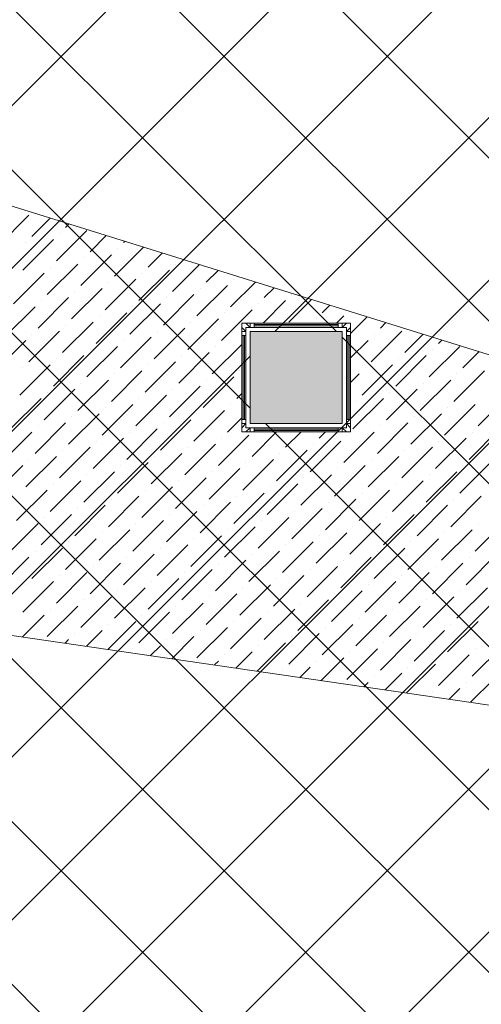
# Model space of a CAD drawing. Header units: millimetres. Extents: x -150 to 17700, y -24664 to 13830.
# Tile 8 of 58: x 5390 to 6391, y 6958 to 9095. Entities that reach past the tile are written whole.
import ezdxf

# ---------------------------------------------------------------- set-up
doc = ezdxf.new("R2010")
doc.units = ezdxf.units.MM
doc.header["$MEASUREMENT"] = 0
doc.layers.get('0').update_dxf_attribs({"lineweight": 5})
for name, color, linetype, lineweight, true_color in [('RCP XREF$0$A-CEILING-01', 9, 'Continuous', 0, 0x808080), ('RCP XREF$0$A-CELING ELEMENT', 9, 'Continuous', 0, 0x808080), ('RCP XREF$0$A-FLOORING', 9, 'Continuous', 0, 0x808080), ('RCP XREF$0$A-Wall & Column', 9, 'Continuous', 0, 0x808080)]:
    doc.layers.add(name, color=color, linetype=linetype, lineweight=lineweight, true_color=true_color)

# ---------------------------------------------------------------- blocks, each defined once
blk = doc.blocks.new('RCP XREF')
at = {"layer": 'RCP XREF$0$A-Wall & Column', "lineweight": 0, "true_color": 0x808080}
h = blk.add_hatch(color=8, dxfattribs=at)
h.dxf.hatch_style = 1
h.paths.add_polyline_path([(6090, 8418.4), (5890, 8418.4), (5890, 8218.4), (6090, 8218.4)])
at = {"layer": 'RCP XREF$0$A-CEILING-01', "color": 8, "linetype": 'Continuous', "lineweight": 0, "true_color": 0x808080}
for p, q in [((200, 3735.5), (9844.5, 13380)), ((10245.6, 3542.9), (408.6, 13380)), ((441.6, 3270), (10551.6, 13380)), ((5890, 8252.1), (762.1, 13380)), ((6077.3, 8418.4), (1115.7, 13380)), ((1148.7, 3270), (11258.7, 13380)), ((10776, 4073.3), (1469.2, 13380)), ((1502.2, 3270), (11612.2, 13380)), ((2209.3, 3270), (12319.3, 13380)), ((2562.9, 3270), (12672.9, 13380)), ((5943.5, 8418.4), (10905.1, 13380)), ((1855.8, 3270), (11865.8, 13280)), ((10125.7, 3309.3), (200, 13235)), ((10011.5, 3070), (200, 12881.5)), ((9457.9, 3270), (200, 12527.9)), ((9104.4, 3270), (200, 12174.4)), ((200, 3382), (5948, 9130)), ((10952.7, 4250), (6072.8, 9130)), ((10599.2, 3896.5), (6090, 8405.7)), ((795.1, 3270), (5890, 8364.9)), ((10422.4, 3719.7), (5923.7, 8218.4))]:
    blk.add_line(p, q, dxfattribs=at)
at = {"layer": 'RCP XREF$0$A-CEILING-01', "color": 8, "lineweight": 0, "true_color": 0x808080}
for p, q in [((5872, 8436.4), (6108, 8436.4)), ((5872, 8200.4), (5872, 8436.4)), ((6108, 8436.4), (6108, 8200.4)), ((5890, 8418.4), (6090, 8418.4)), ((5890, 8218.4), (5890, 8418.4)), ((5890, 8418.4), (6090, 8418.4)), ((5890, 8218.4), (5890, 8418.4)), ((6090, 8418.4), (6090, 8218.4)), ((6090, 8418.4), (6090, 8218.4)), ((6090, 8218.4), (5890, 8218.4)), ((6090, 8218.4), (5890, 8218.4)), ((6108, 8200.4), (5872, 8200.4))]:
    blk.add_line(p, q, dxfattribs=at)
at = {"layer": 'RCP XREF$0$A-CELING ELEMENT', "color": 8, "lineweight": 0, "true_color": 0x808080}
for p, q in [((4048, 9103.3), (9012.6, 7556.4)), ((8939.7, 7238.1), (4048, 7952.3))]:
    blk.add_line(p, q, dxfattribs=at)
at = {"layer": 'RCP XREF$0$A-CELING ELEMENT', "color": 8, "linetype": 'Continuous', "lineweight": 0, "true_color": 0x808080, "transparency": 33554687}
for p, q in [((5344, 8604.6), (5410.3, 8670.9)), ((5417, 8624.5), (5456.8, 8664.3)), ((5470, 8571.5), (5536.3, 8637.8)), ((5489.9, 8644.4), (5497.2, 8651.7)), ((5397.1, 8551.6), (5463.4, 8617.9)), ((5476.6, 8631.1), (5476.6, 8631.1)), ((5542.9, 8591.4), (5578.1, 8626.5)), ((5615.8, 8611.2), (5618.5, 8613.9)), ((5403.7, 8611.2), (5403.7, 8611.2)), ((5595.9, 8538.3), (5659, 8601.3)), ((5602.6, 8598), (5602.6, 8598)), ((5523, 8518.4), (5589.3, 8584.7)), ((5529.6, 8578.1), (5529.6, 8578.1)), ((5668.9, 8558.2), (5699.4, 8588.7)), ((5450.1, 8498.5), (5516.4, 8564.8)), ((5456.7, 8558.2), (5456.7, 8558.2)), ((5649, 8485.3), (5715.3, 8551.6)), ((5721.9, 8505.2), (5780.3, 8563.6)), ((5728.5, 8564.8), (5728.5, 8564.8)), ((5794.8, 8525.1), (5820.7, 8551)), ((5377.2, 8478.7), (5443.5, 8545)), ((5576.1, 8465.4), (5642.3, 8531.7)), ((5655.6, 8545), (5655.6, 8545)), ((5854.5, 8531.7), (5854.5, 8531.7)), ((5503.1, 8445.5), (5569.4, 8511.8)), ((5582.7, 8525.1), (5582.7, 8525.1)), ((5774.9, 8452.1), (5841.2, 8518.4)), ((5781.6, 8511.8), (5781.6, 8511.8)), ((5847.8, 8472), (5901.6, 8525.8)), ((5920.8, 8491.9), (5942, 8513.2)), ((5430.2, 8425.6), (5496.5, 8491.9)), ((5436.8, 8485.3), (5436.8, 8485.3)), ((5509.8, 8505.2), (5509.8, 8505.2)), ((5702, 8432.3), (5768.3, 8498.5)), ((5708.6, 8491.9), (5708.6, 8491.9)), ((5918.3, 8436.4), (5967.2, 8485.3)), ((5973.8, 8438.9), (6022.9, 8488)), ((5980.4, 8498.5), (5980.4, 8498.5)), ((5357.3, 8405.7), (5423.6, 8472)), ((5629.1, 8412.4), (5695.4, 8478.7)), ((5635.7, 8472), (5635.7, 8472)), ((5828, 8399.1), (5894.3, 8465.4)), ((5907.5, 8478.7), (5907.5, 8478.7)), ((6046.7, 8458.8), (6063.3, 8475.4)), ((5556.2, 8392.5), (5622.5, 8458.8)), ((5562.8, 8452.1), (5562.8, 8452.1)), ((5755, 8379.2), (5821.3, 8445.5)), ((5834.6, 8458.8), (5834.6, 8458.8)), ((6033.5, 8445.5), (6033.5, 8445.5)), ((6077.4, 8436.4), (6093.1, 8452.1)), ((6108, 8414), (6144.2, 8450.2)), ((5483.2, 8372.6), (5549.5, 8438.9)), ((5489.9, 8432.3), (5489.9, 8432.3)), ((5682.1, 8359.3), (5748.4, 8425.6)), ((5761.7, 8438.9), (5761.7, 8438.9)), ((6172.7, 8425.6), (6184.6, 8437.6)), ((5410.3, 8352.7), (5476.6, 8419)), ((5417, 8412.4), (5417, 8412.4)), ((5609.2, 8339.4), (5675.5, 8405.7)), ((5688.7, 8419), (5688.7, 8419)), ((6152.8, 8352.7), (6219.1, 8419)), ((6159.4, 8412.4), (6159.4, 8412.4)), ((6225.7, 8372.6), (6265.5, 8412.4)), ((6298.6, 8392.5), (6305.9, 8399.8)), ((5337.4, 8332.8), (5403.7, 8399.1)), ((5536.3, 8319.6), (5602.6, 8385.9)), ((5542.9, 8379.2), (5542.9, 8379.2)), ((5615.8, 8399.1), (5615.8, 8399.1)), ((5808.1, 8326.2), (5872, 8390.1)), ((5814.7, 8385.9), (5814.7, 8385.9)), ((6108, 8361), (6146.2, 8399.1)), ((6278.7, 8319.6), (6345, 8385.9)), ((6285.4, 8379.2), (6285.4, 8379.2)), ((5463.4, 8299.7), (5529.6, 8366)), ((5470, 8359.3), (5470, 8359.3)), ((5735.2, 8306.3), (5801.4, 8372.6)), ((5741.8, 8366), (5741.8, 8366)), ((6205.8, 8299.7), (6272.1, 8366)), ((6212.4, 8359.3), (6212.4, 8359.3)), ((6351.7, 8339.4), (6386.8, 8374.6)), ((5390.4, 8279.8), (5456.7, 8346.1)), ((5397.1, 8339.4), (5397.1, 8339.4)), ((5662.2, 8286.4), (5728.5, 8352.7)), ((5668.9, 8346.1), (5668.9, 8346.1)), ((6132.9, 8279.8), (6199.2, 8346.1)), ((6139.5, 8339.4), (6139.5, 8339.4)), ((5589.3, 8266.5), (5655.6, 8332.8)), ((5595.9, 8326.2), (5595.9, 8326.2)), ((5788.2, 8253.3), (5854.5, 8319.6)), ((5867.7, 8332.8), (5867.7, 8332.8)), ((6108, 8307.9), (6126.3, 8326.2)), ((6331.8, 8266.5), (6398.1, 8332.8)), ((6338.4, 8326.2), (6338.4, 8326.2)), ((5443.5, 8226.8), (5509.8, 8293)), ((5516.4, 8246.6), (5582.7, 8312.9)), ((5523, 8306.3), (5523, 8306.3)), ((5715.3, 8233.4), (5781.6, 8299.7)), ((5721.9, 8293), (5721.9, 8293)), ((5794.8, 8312.9), (5794.8, 8312.9)), ((6185.9, 8226.8), (6252.2, 8293)), ((6258.9, 8246.6), (6325.1, 8312.9)), ((6265.5, 8306.3), (6265.5, 8306.3)), ((5370.6, 8206.9), (5436.8, 8273.2)), ((5450.1, 8286.4), (5450.1, 8286.4)), ((5642.3, 8213.5), (5708.6, 8279.8)), ((5649, 8273.2), (5649, 8273.2)), ((5861.1, 8273.2), (5872, 8284.1)), ((6113, 8206.9), (6179.3, 8273.2)), ((6192.6, 8286.4), (6192.6, 8286.4)), ((6384.8, 8213.5), (6451.1, 8279.8)), ((5569.4, 8193.6), (5635.7, 8259.9)), ((5576.1, 8253.3), (5576.1, 8253.3)), ((5847.8, 8259.9), (5847.8, 8259.9)), ((6119.6, 8266.5), (6119.6, 8266.5)), ((6311.9, 8193.6), (6378.2, 8259.9)), ((6318.5, 8253.3), (6318.5, 8253.3)), ((5496.5, 8173.7), (5562.8, 8240)), ((5503.1, 8233.4), (5503.1, 8233.4)), ((5768.3, 8180.3), (5834.6, 8246.6)), ((5774.9, 8240), (5774.9, 8240)), ((5841.2, 8200.2), (5872, 8231)), ((6239, 8173.7), (6305.3, 8240)), ((6245.6, 8233.4), (6245.6, 8233.4)), ((5423.6, 8153.8), (5489.9, 8220.1)), ((5430.2, 8213.5), (5430.2, 8213.5)), ((5695.4, 8160.5), (5761.7, 8226.8)), ((5702, 8220.1), (5702, 8220.1)), ((6166, 8153.8), (6232.3, 8220.1)), ((6172.7, 8213.5), (6172.7, 8213.5)), ((5350.7, 8133.9), (5417, 8200.2)), ((5549.5, 8120.7), (5615.8, 8187)), ((5622.5, 8140.6), (5688.7, 8206.9)), ((5629.1, 8200.2), (5629.1, 8200.2)), ((5821.3, 8127.3), (5887.6, 8193.6)), ((5828, 8187), (5828, 8187)), ((5894.3, 8147.2), (5947.5, 8200.4)), ((5967.2, 8167.1), (6000.5, 8200.4)), ((6040.1, 8187), (6053.5, 8200.4)), ((6093.1, 8133.9), (6159.4, 8200.2)), ((6099.8, 8193.6), (6099.8, 8193.6)), ((6292, 8120.7), (6358.3, 8187)), ((6364.9, 8140.6), (6431.2, 8206.9)), ((6371.5, 8200.2), (6371.5, 8200.2)), ((5476.6, 8100.8), (5542.9, 8167.1)), ((5556.2, 8180.3), (5556.2, 8180.3)), ((5748.4, 8107.4), (5814.7, 8173.7)), ((5755, 8167.1), (5755, 8167.1)), ((6020.2, 8114.1), (6086.5, 8180.3)), ((6026.8, 8173.7), (6026.8, 8173.7)), ((6219.1, 8100.8), (6285.4, 8167.1)), ((6298.6, 8180.3), (6298.6, 8180.3)), ((5403.7, 8080.9), (5470, 8147.2)), ((5483.2, 8160.5), (5483.2, 8160.5)), ((5675.5, 8087.5), (5741.8, 8153.8)), ((5682.1, 8147.2), (5682.1, 8147.2)), ((5947.3, 8094.2), (6013.6, 8160.5)), ((5953.9, 8153.8), (5953.9, 8153.8)), ((6146.2, 8080.9), (6212.4, 8147.2)), ((6225.7, 8160.5), (6225.7, 8160.5)), ((5330.8, 8061), (5397.1, 8127.3)), ((5410.3, 8140.6), (5410.3, 8140.6)), ((5602.6, 8067.7), (5668.9, 8133.9)), ((5609.2, 8127.3), (5609.2, 8127.3)), ((5874.4, 8074.3), (5940.7, 8140.6)), ((5881, 8133.9), (5881, 8133.9)), ((6073.2, 8061), (6139.5, 8127.3)), ((6152.8, 8140.6), (6152.8, 8140.6)), ((6345, 8067.7), (6411.3, 8133.9)), ((6351.7, 8127.3), (6351.7, 8127.3)), ((5529.6, 8047.8), (5595.9, 8114.1)), ((5536.3, 8107.4), (5536.3, 8107.4)), ((5728.5, 8034.5), (5794.8, 8100.8)), ((5801.4, 8054.4), (5867.7, 8120.7)), ((5808.1, 8114.1), (5808.1, 8114.1)), ((6000.3, 8041.1), (6066.6, 8107.4)), ((6006.9, 8100.8), (6006.9, 8100.8)), ((6079.9, 8120.7), (6079.9, 8120.7)), ((6272.1, 8047.8), (6338.4, 8114.1)), ((6278.7, 8107.4), (6278.7, 8107.4)), ((5456.7, 8027.9), (5523, 8094.2)), ((5463.4, 8087.5), (5463.4, 8087.5)), ((5655.6, 8014.6), (5721.9, 8080.9)), ((5735.2, 8094.2), (5735.2, 8094.2)), ((5927.4, 8021.2), (5993.7, 8087.5)), ((5934, 8080.9), (5934, 8080.9)), ((6199.2, 8027.9), (6265.5, 8094.2)), ((6205.8, 8087.5), (6205.8, 8087.5)), ((5383.8, 8008), (5450.1, 8074.3)), ((5582.7, 7994.7), (5649, 8061)), ((5662.2, 8074.3), (5662.2, 8074.3)), ((5854.5, 8001.4), (5920.8, 8067.7)), ((5861.1, 8061), (5861.1, 8061)), ((6126.3, 8008), (6192.6, 8074.3)), ((6132.9, 8067.7), (6132.9, 8067.7)), ((6325.1, 7994.7), (6391.4, 8061)), ((5509.8, 7974.8), (5576.1, 8041.1)), ((5589.3, 8054.4), (5589.3, 8054.4)), ((5781.6, 7981.5), (5847.8, 8047.8)), ((5788.2, 8041.1), (5788.2, 8041.1)), ((6053.4, 7988.1), (6119.6, 8054.4)), ((6060, 8047.8), (6060, 8047.8)), ((6252.2, 7974.8), (6318.5, 8041.1)), ((6331.8, 8054.4), (6331.8, 8054.4)), ((5436.8, 7955), (5503.1, 8021.2)), ((5443.5, 8014.6), (5443.5, 8014.6)), ((5516.4, 8034.5), (5516.4, 8034.5)), ((5708.6, 7961.6), (5774.9, 8027.9)), ((5715.3, 8021.2), (5715.3, 8021.2)), ((5907.5, 7948.3), (5973.8, 8014.6)), ((5980.4, 7968.2), (6046.7, 8034.5)), ((5987.1, 8027.9), (5987.1, 8027.9)), ((6179.3, 7955), (6245.6, 8021.2)), ((6185.9, 8014.6), (6185.9, 8014.6)), ((6258.9, 8034.5), (6258.9, 8034.5)), ((5363.9, 7935.1), (5430.2, 8001.4)), ((5635.7, 7941.7), (5702, 8008)), ((5642.3, 8001.4), (5642.3, 8001.4)), ((5834.6, 7928.4), (5900.9, 7994.7)), ((5914.1, 8008), (5914.1, 8008)), ((6106.4, 7935.1), (6172.7, 8001.4)), ((6113, 7994.7), (6113, 7994.7)), ((6378.2, 7941.7), (6444.5, 8008)), ((6384.8, 8001.4), (6384.8, 8001.4)), ((5562.8, 7921.8), (5629.1, 7988.1)), ((5569.4, 7981.5), (5569.4, 7981.5)), ((5761.7, 7908.6), (5828, 7974.8)), ((5841.2, 7988.1), (5841.2, 7988.1)), ((6033.5, 7915.2), (6099.8, 7981.5)), ((6040.1, 7974.8), (6040.1, 7974.8)), ((6305.3, 7921.8), (6371.5, 7988.1)), ((6311.9, 7981.5), (6311.9, 7981.5)), ((5489.9, 7901.9), (5556.2, 7968.2)), ((5496.5, 7961.6), (5496.5, 7961.6)), ((5688.7, 7888.7), (5755, 7955)), ((5768.3, 7968.2), (5768.3, 7968.2)), ((5960.5, 7895.3), (6026.8, 7961.6)), ((5967.2, 7955), (5967.2, 7955)), ((6232.3, 7901.9), (6298.6, 7968.2)), ((6239, 7961.6), (6239, 7961.6)), ((5417, 7882), (5483.2, 7948.3)), ((5423.6, 7941.7), (5423.6, 7941.7)), ((5615.8, 7868.8), (5682.1, 7935.1)), ((5695.4, 7948.3), (5695.4, 7948.3)), ((5887.6, 7875.4), (5953.9, 7941.7)), ((5894.3, 7935.1), (5894.3, 7935.1)), ((6159.4, 7882), (6225.7, 7948.3)), ((6166, 7941.7), (6166, 7941.7)), ((6358.3, 7868.8), (6424.6, 7935.1)), ((5344, 7862.2), (5410.3, 7928.4)), ((5542.9, 7848.9), (5609.2, 7915.2)), ((5549.5, 7908.6), (5549.5, 7908.6)), ((5622.5, 7928.4), (5622.5, 7928.4)), ((5814.7, 7855.5), (5881, 7921.8)), ((5821.3, 7915.2), (5821.3, 7915.2)), ((6013.6, 7842.3), (6079.9, 7908.6)), ((6086.5, 7862.2), (6152.8, 7928.4)), ((6093.1, 7921.8), (6093.1, 7921.8)), ((6285.4, 7848.9), (6351.7, 7915.2)), ((6292, 7908.6), (6292, 7908.6)), ((6364.9, 7928.4), (6364.9, 7928.4)), ((5470, 7829), (5536.3, 7895.3)), ((5476.6, 7888.7), (5476.6, 7888.7)), ((5741.8, 7835.6), (5808.1, 7901.9)), ((5748.4, 7895.3), (5748.4, 7895.3)), ((5940.7, 7822.4), (6006.9, 7888.7)), ((6020.2, 7901.9), (6020.2, 7901.9)), ((6212.4, 7829), (6278.7, 7895.3)), ((6219.1, 7888.7), (6219.1, 7888.7)), ((5397.1, 7809.1), (5463.4, 7875.4)), ((5403.7, 7868.8), (5403.7, 7868.8)), ((5668.9, 7815.7), (5735.2, 7882)), ((5675.5, 7875.4), (5675.5, 7875.4)), ((5867.7, 7802.5), (5934, 7868.8)), ((5947.3, 7882), (5947.3, 7882)), ((6139.5, 7809.1), (6205.8, 7875.4)), ((6146.2, 7868.8), (6146.2, 7868.8)), ((5595.9, 7795.9), (5662.2, 7862.2)), ((5602.6, 7855.5), (5602.6, 7855.5)), ((5794.8, 7782.6), (5861.1, 7848.9)), ((5874.4, 7862.2), (5874.4, 7862.2)), ((6066.6, 7789.2), (6132.9, 7855.5)), ((6073.2, 7848.9), (6073.2, 7848.9)), ((6338.4, 7795.9), (6404.7, 7862.2)), ((6345, 7855.5), (6345, 7855.5)), ((5450.1, 7756.1), (5516.4, 7822.4)), ((5523, 7776), (5589.3, 7842.3)), ((5529.6, 7835.6), (5529.6, 7835.6)), ((5721.9, 7762.7), (5788.2, 7829)), ((5728.5, 7822.4), (5728.5, 7822.4)), ((5801.4, 7842.3), (5801.4, 7842.3)), ((5993.7, 7769.3), (6060, 7835.6)), ((6000.3, 7829), (6000.3, 7829)), ((6192.6, 7756.1), (6258.9, 7822.4)), ((6265.5, 7776), (6331.8, 7842.3)), ((6272.1, 7835.6), (6272.1, 7835.6)), ((5396.4, 7755.4), (5443.5, 7802.5)), ((5456.7, 7815.7), (5456.7, 7815.7)), ((5649, 7742.8), (5715.3, 7809.1)), ((5655.6, 7802.5), (5655.6, 7802.5)), ((5920.8, 7749.5), (5987.1, 7815.7)), ((5927.4, 7809.1), (5927.4, 7809.1)), ((6119.6, 7736.2), (6185.9, 7802.5)), ((6199.2, 7815.7), (6199.2, 7815.7)), ((5581.5, 7728.4), (5642.3, 7789.2)), ((5582.7, 7782.6), (5582.7, 7782.6)), ((5847.8, 7729.6), (5914.1, 7795.9)), ((5854.5, 7789.2), (5854.5, 7789.2)), ((6046.7, 7716.3), (6113, 7782.6)), ((6126.3, 7795.9), (6126.3, 7795.9)), ((6318.5, 7722.9), (6384.8, 7789.2)), ((6325.1, 7782.6), (6325.1, 7782.6)), ((5509.8, 7762.7), (5509.8, 7762.7)), ((5535.2, 7735.1), (5569.4, 7769.3)), ((5774.9, 7709.7), (5841.2, 7776)), ((5781.6, 7769.3), (5781.6, 7769.3)), ((5973.8, 7696.4), (6040.1, 7762.7)), ((6053.4, 7776), (6053.4, 7776)), ((6245.6, 7703.1), (6311.9, 7769.3)), ((6252.2, 7762.7), (6252.2, 7762.7)), ((5488.9, 7741.9), (5496.5, 7749.5)), ((5708.6, 7749.5), (5708.6, 7749.5)), ((5720.3, 7708.1), (5768.3, 7756.1)), ((5905.4, 7681.1), (5967.2, 7742.8)), ((5980.4, 7756.1), (5980.4, 7756.1)), ((6172.7, 7683.2), (6239, 7749.5)), ((6179.3, 7742.8), (6179.3, 7742.8)), ((5635.7, 7729.6), (5635.7, 7729.6)), ((5674, 7714.9), (5695.4, 7736.2)), ((5834.6, 7716.3), (5834.6, 7716.3)), ((5859.1, 7687.8), (5894.3, 7722.9)), ((5907.5, 7736.2), (5907.5, 7736.2)), ((6099.8, 7663.3), (6166, 7729.6)), ((6106.4, 7722.9), (6106.4, 7722.9)), ((6298.6, 7650), (6364.9, 7716.3)), ((6371.5, 7669.9), (6437.8, 7736.2)), ((6378.2, 7729.6), (6378.2, 7729.6)), ((5812.9, 7694.6), (5821.3, 7703.1)), ((6033.5, 7703.1), (6033.5, 7703.1)), ((6044.3, 7660.8), (6093.1, 7709.7)), ((6229.4, 7633.8), (6292, 7696.4)), ((6305.3, 7709.7), (6305.3, 7709.7)), ((5960.5, 7683.2), (5960.5, 7683.2)), ((5998, 7667.6), (6020.2, 7689.8)), ((6183.1, 7640.5), (6219.1, 7676.5)), ((6232.3, 7689.8), (6232.3, 7689.8)), ((6136.8, 7647.3), (6146.2, 7656.6)), ((6159.4, 7669.9), (6159.4, 7669.9)), ((6358.3, 7656.6), (6358.3, 7656.6)), ((6368.2, 7613.5), (6418, 7663.3)), ((6285.4, 7636.8), (6285.4, 7636.8)), ((6321.9, 7620.3), (6345, 7643.4))]:
    blk.add_line(p, q, dxfattribs=at)
at = {"layer": 'RCP XREF$0$A-FLOORING', "color": 8, "lineweight": 0, "true_color": 0x808080}
for p, q in [((5872, 8436.4), (6108, 8436.4)), ((5872, 8200.4), (5872, 8436.4)), ((6108, 8436.4), (6108, 8200.4)), ((6108, 8200.4), (5872, 8200.4))]:
    blk.add_line(p, q, dxfattribs=at)
at = {"layer": 'RCP XREF$0$A-Wall & Column', "color": 8, "lineweight": 0, "true_color": 0x808080}
for p, q in [((5872, 8427.4), (5872, 8418.4)), ((5881, 8436.4), (5890, 8436.4)), ((5899, 8436.4), (6081, 8436.4)), ((5899, 8433.4), (6081, 8433.4)), ((5899, 8430.4), (6081, 8430.4)), ((6090, 8436.4), (6099, 8436.4)), ((6108, 8427.4), (6108, 8418.4)), ((5872, 8409.4), (5872, 8227.4)), ((5875, 8409.4), (5875, 8227.4)), ((5878, 8409.4), (5878, 8227.4)), ((5890, 8418.4), (6090, 8418.4)), ((5890, 8218.4), (5890, 8418.4)), ((6090, 8418.4), (6090, 8218.4)), ((6102, 8409.4), (6102, 8227.4)), ((6105, 8409.4), (6105, 8227.4)), ((6108, 8409.4), (6108, 8227.4)), ((5872, 8209.4), (5872, 8218.4)), ((6090, 8218.4), (5890, 8218.4)), ((6108, 8218.4), (6108, 8209.4)), ((5881, 8200.4), (5890, 8200.4)), ((5899, 8206.4), (6081, 8206.4)), ((5899, 8203.4), (6081, 8203.4)), ((5899, 8200.4), (6081, 8200.4)), ((6099, 8200.4), (6090, 8200.4))]:
    blk.add_line(p, q, dxfattribs=at)
for points in [[(5890, 8427.4), (5881, 8436.4), (5872, 8436.4), (5872, 8427.4), (5881, 8418.4)], [(5899, 8427.4), (5899, 8436.4), (5890, 8436.4), (5890, 8427.4)], [(6090, 8427.4), (6090, 8436.4), (6081, 8436.4), (6081, 8427.4)], [(6099, 8418.4), (6108, 8427.4), (6108, 8436.4), (6099, 8436.4), (6090, 8427.4)], [(5881, 8418.4), (5872, 8418.4), (5872, 8409.4), (5881, 8409.4)], [(6099, 8409.4), (6108, 8409.4), (6108, 8418.4), (6099, 8418.4)], [(5881, 8227.4), (5872, 8227.4), (5872, 8218.4), (5881, 8218.4)], [(5881, 8218.4), (5872, 8209.4), (5872, 8200.4), (5881, 8200.4), (5890, 8209.4)], [(5890, 8209.4), (5890, 8200.4), (5899, 8200.4), (5899, 8209.4)], [(6081, 8209.4), (6081, 8200.4), (6090, 8200.4), (6090, 8209.4)], [(6090, 8209.4), (6099, 8200.4), (6108, 8200.4), (6108, 8209.4), (6099, 8218.4)], [(6099, 8218.4), (6108, 8218.4), (6108, 8227.4), (6099, 8227.4)]]:
    blk.add_lwpolyline(points, dxfattribs=at)
blk.add_lwpolyline([(5881, 8209.4), (6099, 8209.4), (6099, 8427.4), (5881, 8427.4)], close=True, dxfattribs=at)

msp = doc.modelspace()

# ---------------------------------------------------------------- block references
at = {"color": 8, "true_color": 0x808080}
msp.add_blockref('RCP XREF', (0, 0), dxfattribs=at)

doc.saveas('drawing.dxf')
